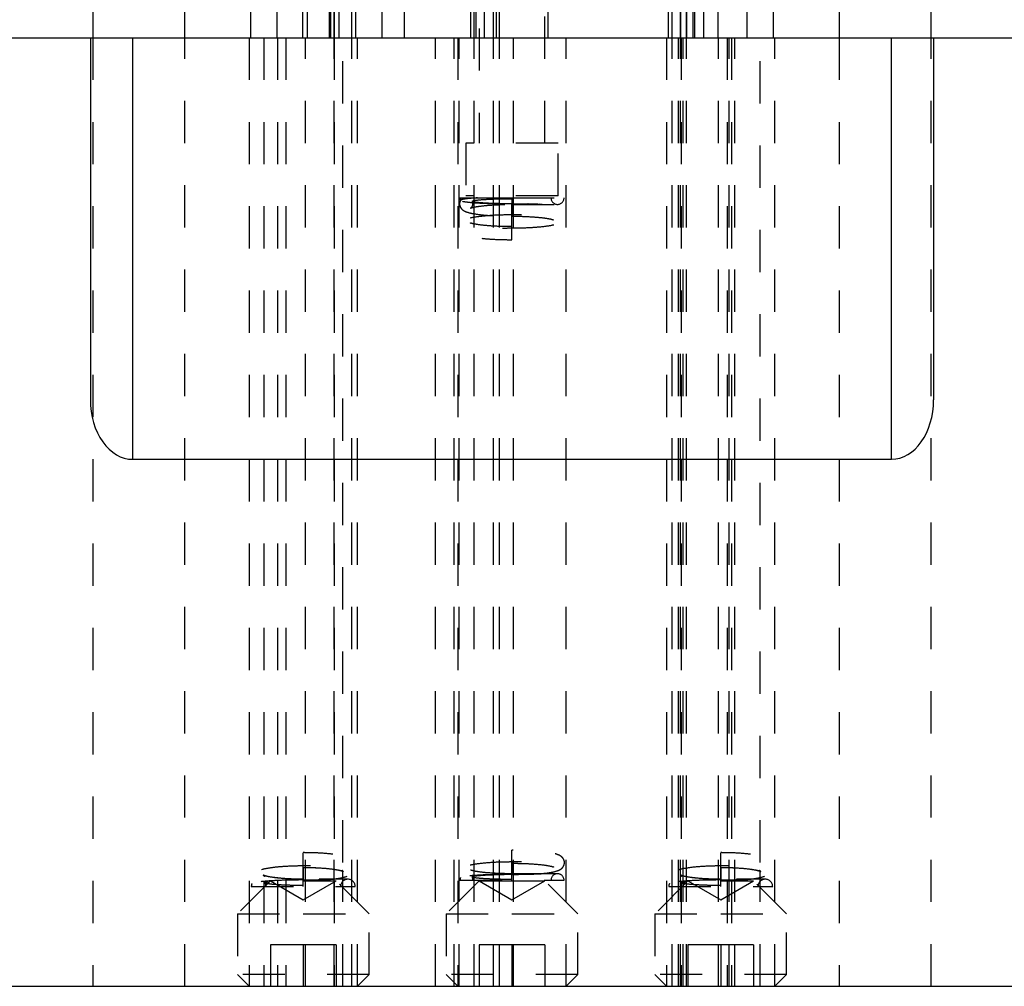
# Model space of a CAD drawing. Header units: inches. Extents: x 1880 to 2363, y -453 to -54.
# Tile 128 of 256: x 1924.66 to 1927, y -452.5 to -450.21. Entities that reach past the tile are written whole.
import ezdxf

# ---------------------------------------------------------------- set-up
doc = ezdxf.new("R2010")
doc.units = ezdxf.units.IN
doc.header["$LTSCALE"] = 0.5
doc.header["$MEASUREMENT"] = 0
doc.linetypes.add('HIDDEN', pattern=[0.225, 0.15, -0.075])
doc.layers.add('SID-M-H', color=4, linetype='HIDDEN')
doc.layers.add('SID-M-S', color=105, linetype='Continuous')

msp = doc.modelspace()

# ---------------------------------------------------------------- linework, layer by layer
at = {"layer": 'SID-M-H'}
for p, q in [((1925.74942, -448.83205), (1925.74942, -450.50405)), ((1925.90542, -450.50405), (1925.90542, -448.83205)), ((1924.83295, -449.75405), (1924.83295, -450.25405)), ((1925.0517, -450.25405), (1925.0517, -449.75405)), ((1925.20742, -449.75405), (1925.20742, -450.25405)), ((1925.26992, -449.75405), (1925.26992, -450.25405)), ((1925.33081, -449.75405), (1925.33081, -450.25405)), ((1925.34242, -450.25405), (1925.34242, -449.75405)), ((1925.39492, -450.25405), (1925.39492, -449.75405)), ((1925.39742, -450.25405), (1925.39742, -449.75405)), ((1925.40581, -449.75405), (1925.40581, -450.25405)), ((1925.40581, -450.25405), (1925.40581, -449.75405)), ((1925.41742, -450.25405), (1925.41742, -449.75405)), ((1925.41742, -450.25405), (1925.41742, -449.75405)), ((1925.44742, -450.25405), (1925.44742, -449.75405)), ((1925.44742, -450.25405), (1925.44742, -449.75405)), ((1925.45742, -450.25405), (1925.45742, -449.75405)), ((1925.51942, -450.25405), (1925.51942, -449.75405)), ((1925.51942, -450.25405), (1925.51942, -449.75405)), ((1925.57242, -450.25405), (1925.57242, -449.75405)), ((1925.73018, -450.25405), (1925.73018, -449.75405)), ((1925.73781, -450.25405), (1925.73781, -449.75405)), ((1925.73781, -450.25405), (1925.73781, -449.75405)), ((1925.74149, -449.75405), (1925.74149, -450.25405)), ((1925.76242, -450.25405), (1925.76242, -449.75405)), ((1925.78318, -450.25405), (1925.78318, -449.75405)), ((1925.78318, -450.25405), (1925.78318, -449.75405)), ((1925.79081, -450.25405), (1925.79081, -449.75405)), ((1925.79742, -450.25405), (1925.79742, -449.75405)), ((1925.79742, -450.25405), (1925.79742, -449.75405)), ((1925.91336, -450.25405), (1925.91336, -449.75405)), ((1926.19742, -449.75405), (1926.19742, -450.25405)), ((1926.20742, -450.25405), (1926.20742, -449.75405)), ((1926.20742, -450.25405), (1926.20742, -449.75405)), ((1926.22742, -450.25405), (1926.22742, -449.75405)), ((1926.22742, -449.75405), (1926.22742, -450.25405)), ((1926.24108, -450.25405), (1926.24108, -449.75405)), ((1926.24108, -449.75405), (1926.24108, -450.25405)), ((1926.25742, -450.25405), (1926.25742, -449.75405)), ((1926.25992, -449.75405), (1926.25992, -450.25405)), ((1926.28242, -450.25405), (1926.28242, -449.75405)), ((1926.31608, -450.25405), (1926.31608, -449.75405)), ((1926.38492, -450.25405), (1926.38492, -449.75405)), ((1926.44742, -450.25405), (1926.44742, -449.75405)), ((1926.60315, -449.75405), (1926.60315, -450.25405)), ((1926.8219, -450.25405), (1926.8219, -449.75405)), ((1924.83295, -450.25405), (1924.83295, -452.50405)), ((1925.0517, -452.50405), (1925.0517, -450.25405)), ((1925.20392, -450.25405), (1925.20392, -452.50405)), ((1925.23867, -450.25405), (1925.23867, -452.50405)), ((1925.27095, -450.25405), (1925.27095, -452.50405)), ((1925.29081, -450.25405), (1925.29081, -452.50405)), ((1925.33742, -452.50405), (1925.33742, -450.25405)), ((1925.40581, -450.25405), (1925.40581, -452.50405)), ((1925.40581, -452.50405), (1925.40581, -450.25405)), ((1925.42617, -452.21001), (1925.42617, -450.25405)), ((1925.44742, -452.50405), (1925.44742, -450.25405)), ((1925.44742, -452.50405), (1925.44742, -450.25405)), ((1925.46092, -452.50405), (1925.46092, -450.25405)), ((1925.64595, -452.50405), (1925.64595, -450.25405)), ((1925.69018, -452.50405), (1925.69018, -450.25405)), ((1925.69892, -450.25405), (1925.69892, -452.50405)), ((1925.70242, -452.50405), (1925.70242, -450.25405)), ((1925.73781, -452.50405), (1925.73781, -450.25405)), ((1925.73781, -452.50405), (1925.73781, -450.25405)), ((1925.78318, -452.50405), (1925.78318, -450.25405)), ((1925.78318, -452.50405), (1925.78318, -450.25405)), ((1925.79742, -452.50405), (1925.79742, -450.25405)), ((1925.79742, -452.50405), (1925.79742, -450.25405)), ((1925.83081, -452.50405), (1925.83081, -450.25405)), ((1925.95592, -452.50405), (1925.95592, -450.25405)), ((1926.19392, -450.25405), (1926.19392, -452.50405)), ((1926.20742, -452.50405), (1926.20742, -450.25405)), ((1926.20742, -452.50405), (1926.20742, -450.25405)), ((1926.22242, -452.50405), (1926.22242, -450.25405)), ((1926.22742, -452.50405), (1926.22742, -450.25405)), ((1926.22867, -450.25405), (1926.22867, -452.50405)), ((1926.23308, -452.50405), (1926.23308, -450.25405)), ((1926.24108, -452.50405), (1926.24108, -450.25405)), ((1926.31742, -452.50405), (1926.31742, -450.25405)), ((1926.33742, -450.25405), (1926.33742, -452.50405)), ((1926.34242, -452.50405), (1926.34242, -450.25405)), ((1926.34808, -450.25405), (1926.34808, -452.50405)), ((1926.35608, -452.50405), (1926.35608, -450.25405)), ((1926.41617, -452.21001), (1926.41617, -450.25405)), ((1926.45092, -452.50405), (1926.45092, -450.25405)), ((1926.60315, -450.25405), (1926.60315, -452.50405)), ((1926.8219, -452.50405), (1926.8219, -450.25405)), ((1925.9368, -450.50405), (1925.71805, -450.50405)), ((1925.71805, -450.50405), (1925.71805, -450.62905)), ((1925.9368, -450.62905), (1925.9368, -450.50405)), ((1925.70397, -450.63405), (1925.74561, -450.63405)), ((1925.9368, -450.62905), (1925.71805, -450.62905)), ((1925.82742, -450.63405), (1925.82742, -450.64952)), ((1925.82742, -450.63405), (1925.95087, -450.63405)), ((1925.82742, -450.648), (1925.82742, -450.67745)), ((1925.82742, -450.67745), (1925.82742, -450.648)), ((1925.82742, -450.64955), (1925.93537, -450.64955)), ((1925.82742, -450.70521), (1925.82742, -450.6745)), ((1925.82742, -450.67745), (1925.82742, -450.67745)), ((1925.82742, -450.73325), (1925.82742, -450.70225)), ((1925.33242, -452.22205), (1925.33242, -452.18782)), ((1925.82742, -452.18177), (1925.82742, -452.18126)), ((1925.82742, -452.21226), (1925.82742, -452.18177)), ((1926.32242, -452.22205), (1926.32242, -452.18782)), ((1925.82742, -452.20916), (1925.82742, -452.20916)), ((1925.82742, -452.23861), (1925.82742, -452.20916)), ((1925.82742, -452.20916), (1925.82742, -452.23861)), ((1925.33242, -452.25181), (1925.33242, -452.21893)), ((1925.33242, -452.25181), (1925.33242, -452.22205)), ((1925.33242, -452.22205), (1925.33242, -452.25181)), ((1925.33242, -452.25181), (1925.33242, -452.22205)), ((1925.33242, -452.22205), (1925.33242, -452.25181)), ((1925.42617, -452.50405), (1925.42617, -452.23067)), ((1926.32242, -452.25181), (1926.32242, -452.21893)), ((1926.32242, -452.25181), (1926.32242, -452.22205)), ((1926.32242, -452.22205), (1926.32242, -452.25181)), ((1926.32242, -452.25181), (1926.32242, -452.22205)), ((1926.32242, -452.22205), (1926.32242, -452.25181)), ((1926.41617, -452.50405), (1926.41617, -452.23067)), ((1925.25442, -452.25405), (1925.17617, -452.3323)), ((1925.25442, -452.25405), (1925.33242, -452.29909)), ((1925.33242, -452.26756), (1925.33242, -452.25011)), ((1925.33242, -452.26756), (1925.33242, -452.25011)), ((1925.33242, -452.26756), (1925.33242, -452.25011)), ((1925.33242, -452.25405), (1925.41042, -452.25405)), ((1925.33242, -452.29909), (1925.41042, -452.25405)), ((1925.43817, -452.25006), (1925.36994, -452.25006)), ((1925.48867, -452.3323), (1925.41042, -452.25405)), ((1925.74942, -452.25405), (1925.67117, -452.3323)), ((1925.70397, -452.25256), (1925.95087, -452.25256)), ((1925.74942, -452.25405), (1925.82742, -452.25405)), ((1925.74942, -452.25405), (1925.82742, -452.29909)), ((1925.90498, -452.23706), (1925.82742, -452.23706)), ((1925.82742, -452.25256), (1925.82742, -452.23709)), ((1925.82742, -452.25405), (1925.90542, -452.25405)), ((1925.82742, -452.29909), (1925.90542, -452.25405)), ((1925.93537, -452.23706), (1925.90498, -452.23706)), ((1925.98367, -452.3323), (1925.90542, -452.25405)), ((1926.24442, -452.25405), (1926.16617, -452.3323)), ((1926.24442, -452.25405), (1926.32242, -452.29909)), ((1926.32242, -452.26756), (1926.32242, -452.25011)), ((1926.32242, -452.26756), (1926.32242, -452.25011)), ((1926.32242, -452.26756), (1926.32242, -452.25011)), ((1926.32242, -452.25405), (1926.40042, -452.25405)), ((1926.32242, -452.29909), (1926.40042, -452.25405)), ((1926.42817, -452.25006), (1926.35994, -452.25006)), ((1926.47867, -452.3323), (1926.40042, -452.25405)), ((1925.20917, -452.26756), (1925.45567, -452.26756)), ((1926.19917, -452.26756), (1926.44567, -452.26756)), ((1925.17617, -452.3323), (1925.33242, -452.3323)), ((1925.17617, -452.3323), (1925.17617, -452.4763)), ((1925.33242, -452.3323), (1925.48867, -452.3323)), ((1925.48867, -452.4763), (1925.48867, -452.3323)), ((1925.67117, -452.3323), (1925.82742, -452.3323)), ((1925.67117, -452.3323), (1925.67117, -452.4763)), ((1925.82742, -452.3323), (1925.98367, -452.3323)), ((1925.98367, -452.4763), (1925.98367, -452.3323)), ((1926.16617, -452.3323), (1926.32242, -452.3323)), ((1926.16617, -452.3323), (1926.16617, -452.4763)), ((1926.32242, -452.3323), (1926.47867, -452.3323)), ((1926.47867, -452.4763), (1926.47867, -452.3323)), ((1925.33242, -452.40563), (1925.25432, -452.40563)), ((1925.25432, -452.40563), (1925.25432, -452.50405)), ((1925.41052, -452.40563), (1925.33242, -452.40563)), ((1925.33242, -452.40563), (1925.33242, -452.50405)), ((1925.41052, -452.40563), (1925.41052, -452.50405)), ((1925.82742, -452.40563), (1925.74932, -452.40563)), ((1925.74932, -452.40563), (1925.74932, -452.50405)), ((1925.90552, -452.40563), (1925.82742, -452.40563)), ((1925.82742, -452.40563), (1925.82742, -452.50405)), ((1925.90552, -452.40563), (1925.90552, -452.50405)), ((1926.32242, -452.40563), (1926.24432, -452.40563)), ((1926.24432, -452.40563), (1926.24432, -452.50405)), ((1926.32242, -452.40563), (1926.32242, -452.50405)), ((1926.40052, -452.40563), (1926.32242, -452.40563)), ((1926.40052, -452.40563), (1926.40052, -452.50405)), ((1925.48867, -452.4763), (1925.17617, -452.4763)), ((1925.17617, -452.4763), (1925.20392, -452.50405)), ((1925.46092, -452.50405), (1925.48867, -452.4763)), ((1925.98367, -452.4763), (1925.67117, -452.4763)), ((1925.67117, -452.4763), (1925.69892, -452.50405)), ((1925.95592, -452.50405), (1925.98367, -452.4763)), ((1926.47867, -452.4763), (1926.16617, -452.4763)), ((1926.16617, -452.4763), (1926.19392, -452.50405)), ((1926.45092, -452.50405), (1926.47867, -452.4763))]:
    msp.add_line(p, q, dxfattribs=at)
for centre, radius, start, end in [((1925.71947, -450.63405), 0.0155, 180, 205.79229), ((1925.93537, -450.63405), 0.0155, 180, 270), ((1925.93537, -450.63405), 0.0155, 270, 0), ((1925.43817, -452.26756), 0.0175, 90, 180), ((1925.43817, -452.26756), 0.0175, 0, 90), ((1925.71947, -452.25256), 0.0155, 154.50352, 180), ((1925.71947, -452.25256), 0.0155, 0, 27.70124), ((1925.93537, -452.25256), 0.0155, 90, 180), ((1925.93537, -452.25256), 0.0155, 0, 90), ((1926.42817, -452.26756), 0.0175, 90, 180), ((1926.42817, -452.26756), 0.0175, 0, 90), ((1925.22667, -452.26756), 0.0175, 155.12035, 180), ((1925.22667, -452.26756), 0.0175, 0, 28.70637), ((1926.21667, -452.26756), 0.0175, 155.12035, 180), ((1926.21667, -452.26756), 0.0175, 0, 28.70637)]:
    msp.add_arc(centre, radius, start, end, dxfattribs=at)
for points, knots in [([(1925.70564, -450.63963), (1925.70466, -450.64148), (1925.70247, -450.64561), (1925.70345, -450.65375), (1925.70734, -450.66003), (1925.71266, -450.66434), (1925.72092, -450.66814), (1925.73542, -450.67165), (1925.76212, -450.67506), (1925.79438, -450.67711), (1925.81728, -450.67735), (1925.82742, -450.67745)], [0, 0, 0, 0, 0.0439607, 0.098609, 0.1487435, 0.2018223, 0.2837843, 0.4604966, 0.6475379, 0.8439112, 1, 1, 1, 1]), ([(1925.74561, -450.63405), (1925.74252, -450.63424), (1925.72947, -450.63504), (1925.7131, -450.6368), (1925.70357, -450.63878), (1925.70599, -450.63989), (1925.70646, -450.64011)], [0, 0, 0, 0, 0.1224521, 0.516893, 0.905474, 1, 1, 1, 1]), ([(1925.70991, -450.64209), (1925.71487, -450.64292), (1925.72477, -450.64458), (1925.75417, -450.64649), (1925.78354, -450.64762), (1925.80285, -450.64776), (1925.80899, -450.64781)], [0, 0, 0, 0, 0.2884823, 0.5756184, 0.865009, 1, 1, 1, 1]), ([(1925.73265, -450.64271), (1925.73326, -450.64411), (1925.73477, -450.6476), (1925.73304, -450.65438), (1925.72992, -450.65782), (1925.72853, -450.65863), (1925.72951, -450.65806), (1925.73507, -450.65631), (1925.74902, -450.65371), (1925.7737, -450.65115), (1925.80203, -450.64974), (1925.82062, -450.6496), (1925.82742, -450.64955)], [0, 0, 0, 0, 0.03971009, 0.0993038, 0.14930808, 0.1961121, 0.25685489, 0.35278797, 0.50026142, 0.68728905, 0.88561879, 1, 1, 1, 1]), ([(1925.82742, -450.648), (1925.82648, -450.648), (1925.81485, -450.648), (1925.79217, -450.64771), (1925.76376, -450.64667), (1925.74348, -450.64507), (1925.73319, -450.64351), (1925.73392, -450.64256), (1925.73412, -450.64229)], [0, 0, 0, 0, 0.0191385, 0.2368346, 0.4615576, 0.6878287, 0.9126242, 1, 1, 1, 1]), ([(1925.73416, -450.64189), (1925.73401, -450.64161), (1925.73347, -450.64067), (1925.74371, -450.63911), (1925.7633, -450.6375), (1925.78636, -450.63657), (1925.80305, -450.63623), (1925.81182, -450.63612), (1925.81568, -450.63609), (1925.81915, -450.63606), (1925.82159, -450.63605), (1925.82451, -450.63604), (1925.82645, -450.63604), (1925.82742, -450.63604)], [0, 0, 0, 0, 0.09165481, 0.31218206, 0.52933564, 0.74586644, 0.85984017, 0.88822771, 0.92961835, 0.93996092, 0.96006423, 0.98000874, 1, 1, 1, 1]), ([(1925.74561, -450.63405), (1925.75475, -450.63405), (1925.7745, -450.63405), (1925.80402, -450.63405), (1925.82233, -450.63405), (1925.82742, -450.63405)], [0, 0, 0, 0, 0.3830485, 0.8285803, 1, 1, 1, 1]), ([(1925.82742, -450.648), (1925.83788, -450.64807), (1925.85845, -450.6482), (1925.87993, -450.64894), (1925.89164, -450.64942), (1925.89468, -450.64953), (1925.89541, -450.64955), (1925.89583, -450.64955), (1925.89611, -450.64955), (1925.89626, -450.64955), (1925.89635, -450.64955), (1925.89635, -450.64953), (1925.89584, -450.64947), (1925.89244, -450.64924), (1925.8817, -450.64876), (1925.86113, -450.64822), (1925.84085, -450.64802), (1925.82919, -450.64801), (1925.82742, -450.648)], [0, 0, 0, 0, 0.2076038, 0.4083117, 0.4593416, 0.4672989, 0.4706023, 0.4739367, 0.4754729, 0.4770193, 0.4784261, 0.4808219, 0.4869016, 0.5085462, 0.5949381, 0.7677236, 0.9647299, 1, 1, 1, 1]), ([(1925.82742, -450.70535), (1925.83389, -450.70531), (1925.85282, -450.70518), (1925.88312, -450.70374), (1925.91343, -450.7006), (1925.93159, -450.69678), (1925.94144, -450.69286), (1925.9484, -450.6873), (1925.9523, -450.67891), (1925.95144, -450.67021), (1925.94749, -450.66387), (1925.94219, -450.65958), (1925.93388, -450.65577), (1925.91992, -450.65224), (1925.90197, -450.65023), (1925.89288, -450.64922)], [0, 0, 0, 0, 0.0656166, 0.1921756, 0.3198943, 0.4506219, 0.5225046, 0.5678373, 0.6065544, 0.6425203, 0.6755154, 0.7104483, 0.7643902, 0.8806904, 1, 1, 1, 1]), ([(1925.82742, -450.67745), (1925.83365, -450.6775), (1925.85187, -450.67762), (1925.88079, -450.679), (1925.90733, -450.68175), (1925.92164, -450.68464), (1925.92631, -450.68638), (1925.92586, -450.68643), (1925.92261, -450.68351), (1925.92006, -450.6768), (1925.92177, -450.66959), (1925.92493, -450.66607), (1925.92631, -450.66529), (1925.92534, -450.66585), (1925.91977, -450.6676), (1925.90583, -450.6702), (1925.88114, -450.67276), (1925.85282, -450.67417), (1925.83422, -450.6743), (1925.82742, -450.67435)], [0, 0, 0, 0, 0.0550269, 0.1608836, 0.2662768, 0.3552988, 0.4045211, 0.4388774, 0.4665682, 0.495905, 0.5271882, 0.5534374, 0.5780068, 0.6098931, 0.6602523, 0.737667, 0.8358454, 0.9399567, 1, 1, 1, 1]), ([(1925.82742, -450.67435), (1925.82096, -450.6744), (1925.80202, -450.67453), (1925.77172, -450.67597), (1925.74141, -450.67911), (1925.72325, -450.68293), (1925.71341, -450.68685), (1925.70644, -450.6924), (1925.70255, -450.7008), (1925.70341, -450.7095), (1925.70735, -450.71584), (1925.71266, -450.72013), (1925.72093, -450.72394), (1925.73542, -450.72745), (1925.76212, -450.73086), (1925.79438, -450.73291), (1925.81728, -450.73315), (1925.82742, -450.73325)], [0, 0, 0, 0, 0.0530984, 0.1555126, 0.2588654, 0.3646529, 0.422822, 0.4595062, 0.4908369, 0.5199413, 0.5466416, 0.5749101, 0.6185611, 0.7126737, 0.8122873, 0.9168709, 1, 1, 1, 1]), ([(1925.82742, -450.70225), (1925.82119, -450.70221), (1925.80297, -450.70209), (1925.77405, -450.70071), (1925.74751, -450.69796), (1925.7332, -450.69507), (1925.72853, -450.69333), (1925.72898, -450.69328), (1925.73224, -450.6962), (1925.73479, -450.70291), (1925.73307, -450.71012), (1925.72991, -450.71364), (1925.72853, -450.71442), (1925.72951, -450.71386), (1925.73507, -450.71211), (1925.74902, -450.70951), (1925.7737, -450.70695), (1925.80203, -450.70554), (1925.82062, -450.7054), (1925.82742, -450.70535)], [0, 0, 0, 0, 0.0550269, 0.1608836, 0.2662768, 0.3552988, 0.4045211, 0.4388774, 0.4665682, 0.495905, 0.5271882, 0.5534374, 0.5780068, 0.6098931, 0.6602523, 0.737667, 0.8358454, 0.9399567, 1, 1, 1, 1]), ([(1925.33718, -452.2535), (1925.34203, -452.25345), (1925.3593, -452.2533), (1925.38795, -452.25168), (1925.41831, -452.24803), (1925.43662, -452.24352), (1925.44751, -452.23842), (1925.45495, -452.23052), (1925.45773, -452.22026), (1925.45515, -452.21084), (1925.4498, -452.20441), (1925.44247, -452.19959), (1925.43089, -452.19543), (1925.40923, -452.19119), (1925.37701, -452.18811), (1925.34964, -452.18712), (1925.33512, -452.18707), (1925.33242, -452.18706)], [0, 0, 0, 0, 0.0405305, 0.1444529, 0.2495351, 0.3579801, 0.4196919, 0.45871, 0.4932811, 0.5283675, 0.5587399, 0.5955373, 0.6649752, 0.7691773, 0.8785301, 0.9774608, 1, 1, 1, 1]), ([(1925.89588, -452.23687), (1925.90138, -452.23635), (1925.91744, -452.23485), (1925.93146, -452.23156), (1925.94145, -452.22767), (1925.9484, -452.22211), (1925.9523, -452.21371), (1925.95144, -452.20501), (1925.94749, -452.19867), (1925.94219, -452.19438), (1925.93392, -452.19057), (1925.91942, -452.18706), (1925.89273, -452.18365), (1925.86046, -452.1816), (1925.83756, -452.18136), (1925.82742, -452.18126)], [0, 0, 0, 0, 0.069145, 0.2020127, 0.2750723, 0.3211471, 0.3604981, 0.3970528, 0.4305881, 0.4660929, 0.5209179, 0.6391221, 0.7642354, 0.895591, 1, 1, 1, 1]), ([(1926.32718, -452.2535), (1926.33203, -452.25345), (1926.3493, -452.2533), (1926.37795, -452.25168), (1926.40831, -452.24803), (1926.42662, -452.24352), (1926.43751, -452.23842), (1926.44495, -452.23052), (1926.44773, -452.22026), (1926.44515, -452.21084), (1926.4398, -452.20441), (1926.43247, -452.19959), (1926.42089, -452.19543), (1926.39923, -452.19119), (1926.36701, -452.18811), (1926.33964, -452.18712), (1926.32512, -452.18707), (1926.32242, -452.18706)], [0, 0, 0, 0, 0.0405305, 0.1444529, 0.2495351, 0.3579801, 0.4196919, 0.45871, 0.4932811, 0.5283675, 0.5587399, 0.5955373, 0.6649752, 0.7691773, 0.8785301, 0.9774608, 1, 1, 1, 1]), ([(1925.33242, -452.22206), (1925.33856, -452.22211), (1925.3565, -452.22225), (1925.38491, -452.22382), (1925.41042, -452.2269), (1925.4238, -452.23003), (1925.42779, -452.23175), (1925.42686, -452.23149), (1925.42312, -452.22768), (1925.42095, -452.21939), (1925.4239, -452.21193), (1925.42695, -452.20916), (1925.42763, -452.2089), (1925.42524, -452.21001), (1925.41699, -452.21232), (1925.39936, -452.21526), (1925.37184, -452.21771), (1925.34756, -452.21852), (1925.33438, -452.21855), (1925.33242, -452.21856)], [0, 0, 0, 0, 0.0554522, 0.1621082, 0.2680297, 0.3533381, 0.4014949, 0.4360375, 0.4666041, 0.5040545, 0.5390871, 0.5680074, 0.5963471, 0.6349466, 0.694371, 0.7795161, 0.8807947, 0.9823237, 1, 1, 1, 1]), ([(1925.82742, -452.20916), (1925.82096, -452.2092), (1925.80202, -452.20933), (1925.77172, -452.21077), (1925.74142, -452.21391), (1925.72325, -452.21774), (1925.71342, -452.22164), (1925.70642, -452.22724), (1925.70262, -452.23552), (1925.70308, -452.24314), (1925.70501, -452.2461), (1925.7056, -452.247)], [0, 0, 0, 0, 0.0996895, 0.2919671, 0.4860067, 0.6846175, 0.793827, 0.8626997, 0.9215216, 0.9761636, 1, 1, 1, 1]), ([(1925.82742, -452.21226), (1925.83365, -452.2123), (1925.85187, -452.21242), (1925.88079, -452.2138), (1925.90733, -452.21655), (1925.92164, -452.21945), (1925.92631, -452.22118), (1925.92586, -452.22123), (1925.92261, -452.21832), (1925.92006, -452.2116), (1925.92177, -452.20439), (1925.92493, -452.20088), (1925.92631, -452.20009), (1925.92534, -452.20065), (1925.91977, -452.20241), (1925.90583, -452.20501), (1925.88114, -452.20756), (1925.85282, -452.20897), (1925.83422, -452.20911), (1925.82742, -452.20916)], [0, 0, 0, 0, 0.0550269, 0.1608836, 0.2662768, 0.3552988, 0.4045211, 0.4388774, 0.4665682, 0.495905, 0.5271882, 0.5534374, 0.5780068, 0.6098931, 0.6602523, 0.737667, 0.8358454, 0.9399567, 1, 1, 1, 1]), ([(1926.32242, -452.22206), (1926.32856, -452.22211), (1926.3465, -452.22225), (1926.37491, -452.22382), (1926.40042, -452.2269), (1926.4138, -452.23003), (1926.41779, -452.23175), (1926.41686, -452.23149), (1926.41312, -452.22768), (1926.41095, -452.21939), (1926.4139, -452.21193), (1926.41695, -452.20916), (1926.41763, -452.2089), (1926.41524, -452.21001), (1926.40699, -452.21232), (1926.38936, -452.21526), (1926.36184, -452.21771), (1926.33756, -452.21852), (1926.32438, -452.21855), (1926.32242, -452.21856)], [0, 0, 0, 0, 0.0554522, 0.1621082, 0.2680297, 0.3533381, 0.4014949, 0.4360375, 0.4666041, 0.5040545, 0.5390871, 0.5680074, 0.5963471, 0.6349466, 0.694371, 0.7795161, 0.8807947, 0.9823237, 1, 1, 1, 1]), ([(1925.33242, -452.21856), (1925.32598, -452.21861), (1925.3071, -452.21876), (1925.27689, -452.22043), (1925.24654, -452.22408), (1925.22822, -452.22861), (1925.21735, -452.23367), (1925.20986, -452.24165), (1925.20722, -452.25167), (1925.20874, -452.25915), (1925.21063, -452.26155), (1925.21079, -452.26175)], [0, 0, 0, 0, 0.0988128, 0.2895109, 0.482337, 0.6813341, 0.7945754, 0.8661739, 0.929612, 0.9939956, 1, 1, 1, 1]), ([(1925.33242, -452.22206), (1925.33856, -452.22211), (1925.35651, -452.22225), (1925.38486, -452.22378), (1925.4106, -452.22703), (1925.42338, -452.22972), (1925.42768, -452.23188), (1925.42711, -452.23145), (1925.42703, -452.2314)], [0, 0, 0, 0, 0.1357528, 0.396858, 0.656165, 0.865009, 0.9829018, 1, 1, 1, 1]), ([(1925.33242, -452.22206), (1925.33856, -452.22211), (1925.35651, -452.22225), (1925.38486, -452.22378), (1925.4106, -452.22703), (1925.42338, -452.22972), (1925.42768, -452.23188), (1925.42711, -452.23145), (1925.42703, -452.2314)], [0, 0, 0, 0, 0.1357528, 0.396858, 0.656165, 0.865009, 0.9829018, 1, 1, 1, 1]), ([(1925.82742, -452.23706), (1925.82119, -452.23702), (1925.80297, -452.23689), (1925.7741, -452.23554), (1925.74736, -452.23266), (1925.73359, -452.23013), (1925.72864, -452.22802), (1925.72913, -452.22835), (1925.72922, -452.22841)], [0, 0, 0, 0, 0.132352, 0.3869608, 0.6404549, 0.8545726, 0.9729633, 1, 1, 1, 1]), ([(1926.32242, -452.21856), (1926.31598, -452.21861), (1926.2971, -452.21876), (1926.26689, -452.22043), (1926.23654, -452.22408), (1926.21822, -452.22861), (1926.20735, -452.23367), (1926.19986, -452.24165), (1926.19722, -452.25167), (1926.19874, -452.25915), (1926.20063, -452.26155), (1926.20079, -452.26175)], [0, 0, 0, 0, 0.0988128, 0.2895109, 0.482337, 0.6813341, 0.7945754, 0.8661739, 0.929612, 0.9939956, 1, 1, 1, 1]), ([(1926.32242, -452.22206), (1926.32856, -452.22211), (1926.34651, -452.22225), (1926.37486, -452.22378), (1926.4006, -452.22703), (1926.41338, -452.22972), (1926.41768, -452.23188), (1926.41711, -452.23145), (1926.41703, -452.2314)], [0, 0, 0, 0, 0.1357528, 0.396858, 0.656165, 0.865009, 0.9829018, 1, 1, 1, 1]), ([(1926.32242, -452.22206), (1926.32856, -452.22211), (1926.34651, -452.22225), (1926.37486, -452.22378), (1926.4006, -452.22703), (1926.41338, -452.22972), (1926.41768, -452.23188), (1926.41711, -452.23145), (1926.41703, -452.2314)], [0, 0, 0, 0, 0.1357528, 0.396858, 0.656165, 0.865009, 0.9829018, 1, 1, 1, 1]), ([(1925.33242, -452.25181), (1925.31943, -452.2519), (1925.29334, -452.2521), (1925.25774, -452.25363), (1925.2297, -452.25589), (1925.21255, -452.25872), (1925.2084, -452.26181), (1925.21818, -452.26482), (1925.23433, -452.26666), (1925.24517, -452.26747), (1925.24638, -452.26756)], [0, 0, 0, 0, 0.1377584, 0.2766942, 0.4145494, 0.5532096, 0.6936504, 0.8364357, 0.9816803, 1, 1, 1, 1]), ([(1925.33242, -452.25006), (1925.32628, -452.25001), (1925.30834, -452.24987), (1925.27998, -452.24833), (1925.25425, -452.24509), (1925.24147, -452.2424), (1925.23716, -452.24024), (1925.23774, -452.24066), (1925.23781, -452.24072)], [0, 0, 0, 0, 0.1357528, 0.396858, 0.656165, 0.865009, 0.9829018, 1, 1, 1, 1]), ([(1925.33242, -452.25006), (1925.32628, -452.25001), (1925.30834, -452.24987), (1925.27998, -452.24833), (1925.25425, -452.24509), (1925.24147, -452.2424), (1925.23716, -452.24024), (1925.23774, -452.24066), (1925.23781, -452.24072)], [0, 0, 0, 0, 0.1357528, 0.396858, 0.656165, 0.865009, 0.9829018, 1, 1, 1, 1]), ([(1925.33242, -452.25006), (1925.32629, -452.25001), (1925.30835, -452.24987), (1925.27993, -452.2483), (1925.25442, -452.24522), (1925.24105, -452.24209), (1925.23705, -452.24035), (1925.238, -452.24064), (1925.24168, -452.24437), (1925.24385, -452.25221), (1925.24206, -452.25622), (1925.24134, -452.25783)], [0, 0, 0, 0, 0.1047787, 0.3063089, 0.5064512, 0.6676443, 0.7586381, 0.8239076, 0.8816642, 0.952428, 1, 1, 1, 1]), ([(1925.33242, -452.26498), (1925.33146, -452.26498), (1925.32958, -452.26498), (1925.3268, -452.26497), (1925.32457, -452.26496), (1925.32158, -452.26493), (1925.31855, -452.2649), (1925.31214, -452.26482), (1925.29771, -452.26453), (1925.27611, -452.26368), (1925.25521, -452.26201), (1925.24271, -452.25994), (1925.2402, -452.25767), (1925.2483, -452.25546), (1925.26657, -452.25362), (1925.28838, -452.25243), (1925.30447, -452.25218), (1925.31007, -452.2521)], [0, 0, 0, 0, 0.0108815, 0.0212507, 0.0314551, 0.0362062, 0.0552179, 0.0661171, 0.1097999, 0.2238307, 0.3380063, 0.4541354, 0.5724944, 0.6928311, 0.8143367, 0.9353623, 1, 1, 1, 1]), ([(1925.33242, -452.25181), (1925.34367, -452.25175), (1925.36381, -452.25165), (1925.38581, -452.25098), (1925.39659, -452.25042), (1925.39982, -452.25016), (1925.40025, -452.2501), (1925.4003, -452.25008), (1925.40023, -452.25006), (1925.40006, -452.25006), (1925.39978, -452.25006), (1925.39929, -452.25007), (1925.39781, -452.25011), (1925.39252, -452.25033), (1925.37998, -452.2509), (1925.35915, -452.25163), (1925.34144, -452.25175), (1925.33242, -452.25181)], [0, 0, 0, 0, 0.2257023, 0.4042496, 0.4931466, 0.5153527, 0.5191338, 0.5229358, 0.5250771, 0.5272378, 0.5291333, 0.5319246, 0.5373757, 0.5588102, 0.6434775, 0.8183439, 1, 1, 1, 1]), ([(1925.82742, -452.23861), (1925.81503, -452.23868), (1925.78942, -452.23884), (1925.75395, -452.24011), (1925.72536, -452.24205), (1925.70768, -452.2445), (1925.70302, -452.24718), (1925.71237, -452.24981), (1925.72951, -452.25158), (1925.74253, -452.25237), (1925.74561, -452.25256)], [0, 0, 0, 0, 0.1281501, 0.2648124, 0.40041, 0.5366434, 0.6743816, 0.8141196, 0.9559649, 1, 1, 1, 1]), ([(1925.73412, -452.24433), (1925.73391, -452.24406), (1925.73318, -452.2431), (1925.74345, -452.24154), (1925.76383, -452.23997), (1925.78735, -452.239), (1925.80366, -452.23885), (1925.80899, -452.2388)], [0, 0, 0, 0, 0.1007686, 0.3582152, 0.6173516, 0.8747152, 1, 1, 1, 1]), ([(1925.82742, -452.25057), (1925.82645, -452.25057), (1925.82451, -452.25057), (1925.82159, -452.25056), (1925.81915, -452.25055), (1925.81568, -452.25053), (1925.81182, -452.25049), (1925.80305, -452.25038), (1925.78636, -452.25004), (1925.7633, -452.24911), (1925.74371, -452.2475), (1925.73347, -452.24595), (1925.73401, -452.245), (1925.73416, -452.24472)], [0, 0, 0, 0, 0.01999109, 0.03993542, 0.06003855, 0.07038103, 0.11177131, 0.1401586, 0.25413134, 0.47066024, 0.68781193, 0.90833725, 1, 1, 1, 1]), ([(1925.82742, -452.23861), (1925.8379, -452.23856), (1925.8589, -452.23847), (1925.88046, -452.2379), (1925.89131, -452.23742), (1925.89423, -452.23725), (1925.89548, -452.23717), (1925.89605, -452.23712), (1925.89634, -452.23709), (1925.89636, -452.23707), (1925.89625, -452.23706), (1925.89609, -452.23706), (1925.89581, -452.23706), (1925.89515, -452.23707), (1925.89263, -452.23715), (1925.88338, -452.23753), (1925.86222, -452.23833), (1925.8409, -452.2385), (1925.82742, -452.23861)], [0, 0, 0, 0, 0.2084518, 0.4174801, 0.4693944, 0.4953395, 0.5050157, 0.5125382, 0.5186403, 0.5217116, 0.5232197, 0.5247359, 0.5264592, 0.5292932, 0.5378926, 0.5771165, 0.7328091, 1, 1, 1, 1]), ([(1926.32242, -452.25181), (1926.30943, -452.2519), (1926.28334, -452.2521), (1926.24774, -452.25363), (1926.2197, -452.25589), (1926.20255, -452.25872), (1926.1984, -452.26181), (1926.20818, -452.26482), (1926.22433, -452.26666), (1926.23517, -452.26747), (1926.23638, -452.26756)], [0, 0, 0, 0, 0.1377584, 0.2766942, 0.4145494, 0.5532096, 0.6936504, 0.8364357, 0.9816803, 1, 1, 1, 1]), ([(1926.32242, -452.25006), (1926.31628, -452.25001), (1926.29834, -452.24987), (1926.26998, -452.24833), (1926.24425, -452.24509), (1926.23147, -452.2424), (1926.22716, -452.24024), (1926.22774, -452.24066), (1926.22781, -452.24072)], [0, 0, 0, 0, 0.1357528, 0.396858, 0.656165, 0.865009, 0.9829018, 1, 1, 1, 1]), ([(1926.32242, -452.25006), (1926.31628, -452.25001), (1926.29834, -452.24987), (1926.26998, -452.24833), (1926.24425, -452.24509), (1926.23147, -452.2424), (1926.22716, -452.24024), (1926.22774, -452.24066), (1926.22781, -452.24072)], [0, 0, 0, 0, 0.1357528, 0.396858, 0.656165, 0.865009, 0.9829018, 1, 1, 1, 1]), ([(1926.32242, -452.25006), (1926.31629, -452.25001), (1926.29835, -452.24987), (1926.26993, -452.2483), (1926.24442, -452.24522), (1926.23105, -452.24209), (1926.22705, -452.24035), (1926.228, -452.24064), (1926.23168, -452.24437), (1926.23385, -452.25221), (1926.23206, -452.25622), (1926.23134, -452.25783)], [0, 0, 0, 0, 0.10477874, 0.30630892, 0.50645118, 0.66764432, 0.75863807, 0.8239076, 0.88166421, 0.95242801, 1, 1, 1, 1]), ([(1926.32242, -452.26498), (1926.32146, -452.26498), (1926.31958, -452.26498), (1926.3168, -452.26497), (1926.31457, -452.26496), (1926.31158, -452.26493), (1926.30855, -452.2649), (1926.30214, -452.26482), (1926.28771, -452.26453), (1926.26611, -452.26368), (1926.24521, -452.26201), (1926.23271, -452.25994), (1926.2302, -452.25767), (1926.2383, -452.25546), (1926.25657, -452.25362), (1926.27838, -452.25243), (1926.29447, -452.25218), (1926.30007, -452.2521)], [0, 0, 0, 0, 0.0108815, 0.0212507, 0.0314551, 0.0362062, 0.0552179, 0.0661171, 0.1097999, 0.2238307, 0.3380063, 0.4541354, 0.5724944, 0.6928311, 0.8143367, 0.9353623, 1, 1, 1, 1]), ([(1926.32242, -452.25181), (1926.33367, -452.25175), (1926.35381, -452.25165), (1926.37581, -452.25098), (1926.38659, -452.25042), (1926.38982, -452.25016), (1926.39025, -452.2501), (1926.3903, -452.25008), (1926.39023, -452.25006), (1926.39006, -452.25006), (1926.38978, -452.25006), (1926.38929, -452.25007), (1926.38781, -452.25011), (1926.38252, -452.25033), (1926.36998, -452.2509), (1926.34915, -452.25163), (1926.33144, -452.25175), (1926.32242, -452.25181)], [0, 0, 0, 0, 0.2257023, 0.4042496, 0.4931466, 0.5153527, 0.5191338, 0.5229358, 0.5250771, 0.5272378, 0.5291333, 0.5319246, 0.5373757, 0.5588102, 0.6434775, 0.8183439, 1, 1, 1, 1])]:
    msp.add_open_spline(points, degree=3, knots=knots, dxfattribs=at)
at = {"layer": 'SID-M-S'}
for p, q in [((1918.82742, -450.25405), (1924.82742, -450.25405)), ((1924.82742, -450.25405), (1924.82742, -451.11263)), ((1924.82742, -450.25405), (1924.92742, -450.25405)), ((1924.92742, -450.25405), (1926.72742, -450.25405)), ((1924.92742, -450.25405), (1924.92742, -451.25405)), ((1924.92742, -450.25405), (1926.72742, -450.25405)), ((1926.72742, -451.25405), (1926.72742, -450.25405)), ((1926.72742, -450.25405), (1926.82742, -450.25405)), ((1926.82742, -450.25405), (1926.82742, -451.11263)), ((1926.82742, -450.25405), (1932.82742, -450.25405)), ((1924.92742, -451.25405), (1926.72742, -451.25405)), ((1918.82742, -452.50405), (1932.82742, -452.50405))]:
    msp.add_line(p, q, dxfattribs=at)
for centre, major_axis, start_param, end_param in [((1924.92742, -451.11263), (0, 0.14142), 1.5707963, 3.1415927), ((1926.72742, -451.11263), (0, -0.14142), 0, 1.5707963)]:
    msp.add_ellipse(centre, major_axis=major_axis, ratio=0.7071068, start_param=start_param, end_param=end_param, dxfattribs=at)

doc.saveas('drawing.dxf')
